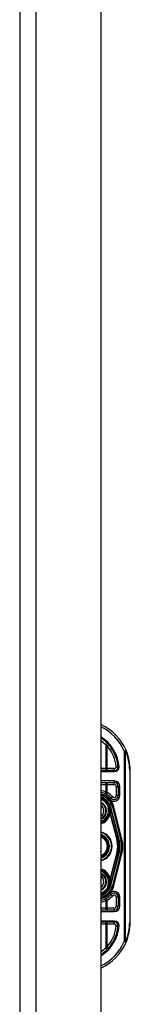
# Model space of a CAD drawing. Header units: inches. Extents: x 6 to 171, y 11 to 89.
# Tile 108 of 113: x 101.41 to 102.5, y 48.32 to 58.05. Entities that reach past the tile are written whole.
import ezdxf

# ---------------------------------------------------------------- set-up
doc = ezdxf.new("R2010")
doc.units = ezdxf.units.IN
doc.header["$MEASUREMENT"] = 0
doc.layers.add('Visible Edges(ANSI)', color=7, linetype='Continuous', lineweight=25)
doc.layers.add('Visible Tangent Edges(ANSI)', color=7, linetype='Continuous', lineweight=25)

msp = doc.modelspace()

# ---------------------------------------------------------------- linework, layer by layer
at = {"layer": 'Visible Edges(ANSI)'}
for p, q in [((101.4105, 67.6177), (101.4105, 32.1367)), ((102.2105, 67.6177), (102.2105, 32.1367)), ((102.3427, 50.6253), (102.2105, 50.6253)), ((102.5, 49.1272), (102.5, 50.6272)), ((102.2105, 50.5072), (102.3426, 50.5072)), ((102.3819, 50.4678), (102.3819, 50.3784)), ((102.2872, 50.3006), (102.2868, 50.3012)), ((102.3048, 50.2604), (102.308, 50.2476)), ((102.3083, 50.2465), (102.3094, 50.2419)), ((102.3094, 50.2419), (102.3881, 49.9315)), ((102.412, 49.9376), (102.3286, 50.2664)), ((102.3308, 50.2662), (102.4128, 49.9366)), ((102.3881, 49.823), (102.3094, 49.5125)), ((102.3286, 49.488), (102.412, 49.8169)), ((102.4128, 49.8178), (102.3308, 49.4882)), ((102.2874, 49.4541), (102.2868, 49.4533)), ((102.307, 49.5024), (102.3049, 49.4941)), ((102.3094, 49.5125), (102.3076, 49.5048)), ((102.3819, 49.3761), (102.3819, 49.2867)), ((102.3426, 49.2473), (102.2105, 49.2473)), ((102.2105, 49.1292), (102.3427, 49.1292))]:
    msp.add_line(p, q, dxfattribs=at)
at = {"layer": 'Visible Edges(ANSI)', "flags": 128}
for points in [[(102.3819, 50.6609), (102.3819, 50.6609), (102.3818, 50.6609), (102.3815, 50.6609), (102.3813, 50.6609), (102.3809, 50.6609), (102.3804, 50.6609), (102.3799, 50.6609), (102.3793, 50.6609), (102.3786, 50.6609), (102.3778, 50.661), (102.377, 50.661), (102.3761, 50.661), (102.3752, 50.661), (102.3742, 50.661), (102.3731, 50.661), (102.372, 50.661), (102.3709, 50.661), (102.3697, 50.6611), (102.3685, 50.6611), (102.3672, 50.6611), (102.366, 50.6612), (102.3647, 50.6612), (102.3634, 50.6612), (102.3621, 50.6613)], [(102.3918, 50.6609), (102.3912, 50.6609), (102.3905, 50.6609), (102.3899, 50.6609), (102.3893, 50.6609), (102.3886, 50.6609), (102.388, 50.6609), (102.3874, 50.6609), (102.3869, 50.6609), (102.3863, 50.6609), (102.3858, 50.6609), (102.3853, 50.6609), (102.3848, 50.6609), (102.3844, 50.6609), (102.384, 50.6609), (102.3836, 50.6609), (102.3833, 50.6609), (102.3829, 50.6609), (102.3827, 50.6609), (102.3825, 50.6609), (102.3823, 50.6609), (102.3821, 50.6609), (102.382, 50.6609), (102.3819, 50.6609), (102.3819, 50.6609)], [(102.2875, 49.4541), (102.2874, 49.4541), (102.2874, 49.4541), (102.2874, 49.454), (102.2873, 49.454), (102.2873, 49.454), (102.2872, 49.4539), (102.2872, 49.4539), (102.2872, 49.4539), (102.2871, 49.4539), (102.2871, 49.4538), (102.287, 49.4538), (102.287, 49.4538), (102.2869, 49.4537), (102.2869, 49.4537), (102.2868, 49.4537), (102.2868, 49.4537), (102.2867, 49.4537), (102.2867, 49.4536), (102.2867, 49.4536), (102.2866, 49.4536), (102.2866, 49.4536), (102.2865, 49.4536), (102.2865, 49.4535), (102.2864, 49.4535)], [(102.2876, 49.4543), (102.2876, 49.4543), (102.2876, 49.4543), (102.2876, 49.4543), (102.2876, 49.4543), (102.2876, 49.4543), (102.2876, 49.4543), (102.2876, 49.4543), (102.2876, 49.4542), (102.2876, 49.4542), (102.2876, 49.4542), (102.2876, 49.4542), (102.2876, 49.4542), (102.2875, 49.4542), (102.2875, 49.4542), (102.2875, 49.4542), (102.2875, 49.4542), (102.2875, 49.4542), (102.2875, 49.4542), (102.2875, 49.4542), (102.2875, 49.4542), (102.2875, 49.4542), (102.2875, 49.4541), (102.2875, 49.4541), (102.2875, 49.4541)], [(102.309, 49.5126), (102.3089, 49.5122), (102.3089, 49.5117), (102.3088, 49.5113), (102.3087, 49.5108), (102.3087, 49.5104), (102.3086, 49.5099), (102.3085, 49.5095), (102.3084, 49.5091), (102.3084, 49.5086), (102.3083, 49.5082), (102.3082, 49.5078), (102.3081, 49.5074), (102.308, 49.5069), (102.308, 49.5065), (102.3079, 49.5061), (102.3078, 49.5057), (102.3077, 49.5053), (102.3076, 49.5049), (102.3075, 49.5045), (102.3074, 49.504), (102.3073, 49.5036), (102.3072, 49.5032), (102.3071, 49.5028), (102.307, 49.5024)], [(102.3621, 49.0932), (102.3634, 49.0932), (102.3647, 49.0933), (102.366, 49.0933), (102.3672, 49.0933), (102.3685, 49.0934), (102.3697, 49.0934), (102.3709, 49.0934), (102.372, 49.0934), (102.3731, 49.0935), (102.3742, 49.0935), (102.3752, 49.0935), (102.3761, 49.0935), (102.377, 49.0935), (102.3778, 49.0935), (102.3786, 49.0935), (102.3793, 49.0935), (102.3799, 49.0935), (102.3804, 49.0935), (102.3809, 49.0935), (102.3813, 49.0935), (102.3815, 49.0935), (102.3818, 49.0935), (102.3819, 49.0935), (102.3819, 49.0935)], [(102.3918, 49.0935), (102.3912, 49.0935), (102.3905, 49.0935), (102.3899, 49.0935), (102.3893, 49.0935), (102.3886, 49.0935), (102.388, 49.0935), (102.3874, 49.0935), (102.3869, 49.0935), (102.3863, 49.0935), (102.3858, 49.0935), (102.3853, 49.0935), (102.3848, 49.0935), (102.3844, 49.0935), (102.384, 49.0935), (102.3836, 49.0935), (102.3833, 49.0935), (102.3829, 49.0935), (102.3827, 49.0935), (102.3825, 49.0935), (102.3823, 49.0935), (102.3821, 49.0935), (102.382, 49.0935), (102.3819, 49.0935), (102.3819, 49.0935)]]:
    msp.add_lwpolyline(points, dxfattribs=at)
at = {"layer": 'Visible Edges(ANSI)'}
for centre, radius, start, end in [((102, 50.6272), 0.5, 23.44387, 65.10226), ((102, 50.6272), 0.3834, 5.04314, 56.6966), ((102, 50.6272), 0.5, 0, 23.44387), ((102.3427, 50.6646), 0.0394, 270, 354.60623), ((102.3426, 50.4678), 0.0394, 0, 90), ((102.1741, 50.2272), 0.187, 41.89689, 78.74974), ((102.174, 50.2272), 0.1615, 13.97087, 76.93795), ((102.174, 50.2272), 0.1595, 14.22405, 76.77121), ((102.174, 50.2272), 0.1348, 33.26022, 74.29036), ((102.3426, 50.3784), 0.0394, 221.89689, 0), ((102.174, 50.2272), 0.089, 294.21189, 65.78811), ((102.174, 50.2272), 0.1285, 286.50843, 1.32276), ((102.2864, 50.2998), 0.0011, 33.21896, 43.49073), ((102.174, 50.2272), 0.1349, 14.22405, 32.87053), ((102.2582, 50.235), 0.0514, 12.94897, 14.18759), ((102.174, 49.8772), 0.1437, 284.71366, 75.28634), ((102.174, 49.8772), 0.1102, 289.33599, 70.66401), ((102.174, 49.8772), 0.1004, 291.31952, 68.68048), ((102.174, 49.8772), 0.2208, 345.77595, 14.22405), ((102.174, 49.8772), 0.2455, 345.77595, 14.22405), ((102.174, 49.8772), 0.246, 346.02913, 13.97087), ((102.174, 49.5272), 0.1285, 358.97557, 73.49157), ((102.174, 49.5272), 0.089, 294.21189, 65.78811), ((102.174, 49.5272), 0.1615, 283.06205, 346.02913), ((102.174, 49.5272), 0.1595, 283.22879, 345.77595), ((102.174, 49.5272), 0.1348, 285.70964, 326.73978), ((102.174, 49.5272), 0.135, 327.29811, 345.77595), ((102.1741, 49.5272), 0.187, 281.25026, 318.10311), ((102.3426, 49.3761), 0.0394, 0, 138.10311), ((102.3426, 49.2867), 0.0394, 270, 0), ((102, 49.1272), 0.3834, 303.3034, 354.95686), ((102.3427, 49.0898), 0.0394, 5.39377, 90), ((102, 49.1272), 0.5, 336.55613, 0), ((102, 49.1272), 0.5, 294.89774, 336.55613)]:
    msp.add_arc(centre, radius, start, end, dxfattribs=at)
at = {"layer": 'Visible Tangent Edges(ANSI)'}
for p, q in [((101.5715, 32.1367), (101.5715, 67.6177)), ((102.2583, 50.8795), (102.2583, 50.6449)), ((102.288, 50.8803), (102.2732, 50.8673)), ((102.2732, 50.6449), (102.2732, 50.8673)), ((102.4407, 50.8183), (102.4588, 50.8262)), ((102.4407, 50.8183), (102.4407, 48.9361)), ((102.4546, 50.8183), (102.4407, 50.8183)), ((102.4546, 48.9361), (102.4546, 50.8183)), ((102.2583, 50.6449), (102.2105, 50.6449)), ((102.2105, 50.6154), (102.3427, 50.6154)), ((102.2732, 50.6449), (102.2583, 50.6449)), ((102.2732, 50.6253), (102.2732, 50.6449)), ((102.3427, 50.6449), (102.2732, 50.6449)), ((102.3427, 50.6253), (102.3427, 50.6449)), ((102.3427, 50.6154), (102.3427, 50.6253)), ((102.5, 50.6272), (102.4943, 50.6272)), ((102.4943, 50.6272), (102.4943, 49.1272)), ((102.3426, 50.5229), (102.2105, 50.5229)), ((102.2732, 50.4875), (102.2732, 50.5072)), ((102.3426, 50.5229), (102.3426, 50.5072)), ((102.3426, 50.4875), (102.3426, 50.5072)), ((102.2105, 50.4875), (102.2583, 50.4875)), ((102.2583, 50.4875), (102.2583, 50.4143)), ((102.2583, 50.4875), (102.2732, 50.4875)), ((102.2732, 50.4086), (102.2732, 50.4875)), ((102.2732, 50.4875), (102.3426, 50.4875)), ((102.3622, 50.4678), (102.3819, 50.4678)), ((102.3622, 50.4678), (102.3622, 50.3784)), ((102.3977, 50.4678), (102.3819, 50.4678)), ((102.3977, 50.3784), (102.3977, 50.4678)), ((102.2732, 50.4086), (102.2638, 50.3913)), ((102.3015, 50.3416), (102.3133, 50.3521)), ((102.3279, 50.3653), (102.3133, 50.3521)), ((102.3622, 50.3784), (102.3819, 50.3784)), ((102.3977, 50.3784), (102.3819, 50.3784)), ((102.2742, 50.2955), (102.2717, 50.2938)), ((102.2717, 50.2938), (102.2747, 50.2945)), ((102.2717, 50.2938), (102.2816, 50.2545)), ((102.2846, 50.2553), (102.2747, 50.2945)), ((102.2846, 50.2553), (102.2816, 50.2545)), ((102.2846, 50.2553), (102.2971, 50.2584)), ((102.2864, 50.3009), (102.2862, 50.3008)), ((102.2868, 50.3012), (102.2864, 50.3009)), ((102.2864, 50.3004), (102.2866, 50.3005)), ((102.2866, 50.2999), (102.2868, 50.2999)), ((102.2866, 50.2999), (102.2971, 50.2584)), ((102.2973, 50.2585), (102.2868, 50.2999)), ((102.2873, 50.3004), (102.2872, 50.3003)), ((102.2971, 50.2584), (102.2973, 50.2585)), ((102.3025, 50.2384), (102.3023, 50.2384)), ((102.3025, 50.2302), (102.3023, 50.2302)), ((102.3048, 50.2604), (102.3046, 50.2603)), ((102.3046, 50.2603), (102.3078, 50.2475)), ((102.3048, 50.2604), (102.3095, 50.2616)), ((102.308, 50.2476), (102.3078, 50.2475)), ((102.3082, 50.2439), (102.3083, 50.2439)), ((102.3087, 50.2417), (102.309, 50.2418)), ((102.3087, 50.2417), (102.3874, 49.9313)), ((102.309, 50.2418), (102.3094, 50.2419)), ((102.3928, 49.9327), (102.3095, 50.2616)), ((102.3286, 50.2664), (102.3248, 50.2655)), ((102.3248, 50.2655), (102.4082, 49.9366)), ((102.3288, 50.2657), (102.3308, 50.2662)), ((102.3384, 50.2681), (102.3308, 50.2662)), ((102.4204, 49.9385), (102.3384, 50.2681)), ((102.2985, 50.1953), (102.3023, 50.1944)), ((102.3023, 50.1944), (102.3701, 49.9269)), ((102.3761, 49.9284), (102.3068, 50.2017)), ((102.3761, 49.9284), (102.3701, 49.9269)), ((102.3761, 49.9284), (102.3874, 49.9313)), ((102.3881, 49.9315), (102.3874, 49.9313)), ((102.3881, 49.9315), (102.3928, 49.9327)), ((102.412, 49.9376), (102.4082, 49.9366)), ((102.4128, 49.9366), (102.4123, 49.9365)), ((102.4128, 49.9366), (102.4204, 49.9385)), ((102.3701, 49.8275), (102.3023, 49.5601)), ((102.3068, 49.5527), (102.3761, 49.826)), ((102.3761, 49.826), (102.3701, 49.8275)), ((102.3761, 49.826), (102.3874, 49.8231)), ((102.3874, 49.8231), (102.3087, 49.5127)), ((102.3095, 49.4929), (102.3928, 49.8218)), ((102.4082, 49.8179), (102.3248, 49.489)), ((102.3384, 49.4863), (102.4204, 49.8159)), ((102.3881, 49.823), (102.3874, 49.8231)), ((102.3881, 49.823), (102.3928, 49.8218)), ((102.412, 49.8169), (102.4082, 49.8179)), ((102.4128, 49.8178), (102.4123, 49.818)), ((102.4128, 49.8178), (102.4204, 49.8159)), ((102.2985, 49.5591), (102.3023, 49.5601)), ((102.2816, 49.5), (102.2717, 49.4607)), ((102.2747, 49.4599), (102.2717, 49.4607)), ((102.2717, 49.4607), (102.2742, 49.4589)), ((102.2747, 49.4599), (102.2846, 49.4992)), ((102.2846, 49.4992), (102.2816, 49.5)), ((102.2846, 49.4992), (102.2971, 49.496)), ((102.2862, 49.4537), (102.2864, 49.4535)), ((102.2864, 49.454), (102.2866, 49.454)), ((102.2864, 49.4535), (102.2868, 49.4533)), ((102.2971, 49.496), (102.2866, 49.4546)), ((102.2866, 49.4546), (102.2868, 49.4546)), ((102.2868, 49.4546), (102.2973, 49.496)), ((102.2971, 49.496), (102.2973, 49.496)), ((102.3025, 49.5249), (102.3021, 49.5249)), ((102.3026, 49.5161), (102.3022, 49.516)), ((102.3095, 49.4929), (102.3049, 49.4941)), ((102.309, 49.5126), (102.3087, 49.5127)), ((102.3094, 49.5125), (102.309, 49.5126)), ((102.3248, 49.489), (102.3286, 49.488)), ((102.3308, 49.4882), (102.3288, 49.4887)), ((102.3308, 49.4882), (102.3384, 49.4863)), ((102.2583, 49.3402), (102.2583, 49.267)), ((102.2638, 49.3632), (102.2732, 49.3459)), ((102.2732, 49.267), (102.2732, 49.3459)), ((102.3133, 49.4023), (102.3015, 49.4129)), ((102.3133, 49.4023), (102.3279, 49.3892)), ((102.3819, 49.3761), (102.3622, 49.3761)), ((102.3622, 49.3761), (102.3622, 49.2867)), ((102.3819, 49.3761), (102.3977, 49.3761)), ((102.3977, 49.2867), (102.3977, 49.3761)), ((102.2583, 49.267), (102.2105, 49.267)), ((102.2732, 49.267), (102.2583, 49.267)), ((102.2732, 49.267), (102.2732, 49.2473)), ((102.3426, 49.267), (102.2732, 49.267)), ((102.3426, 49.267), (102.3426, 49.2473)), ((102.3426, 49.2316), (102.3426, 49.2473)), ((102.3622, 49.2867), (102.3819, 49.2867)), ((102.3977, 49.2867), (102.3819, 49.2867)), ((102.2105, 49.2316), (102.3426, 49.2316)), ((102.3427, 49.139), (102.2105, 49.139)), ((102.2105, 49.1095), (102.2583, 49.1095)), ((102.2583, 49.1095), (102.2732, 49.1095)), ((102.2583, 49.1095), (102.2583, 48.875)), ((102.2732, 49.1095), (102.2732, 49.1292)), ((102.2732, 49.1095), (102.3427, 49.1095)), ((102.2732, 48.8871), (102.2732, 49.1095)), ((102.3427, 49.139), (102.3427, 49.1292)), ((102.3427, 49.1095), (102.3427, 49.1292)), ((102.5, 49.1272), (102.4943, 49.1272)), ((102.2732, 48.8871), (102.288, 48.8742)), ((102.4407, 48.9361), (102.4546, 48.9361)), ((102.4588, 48.9283), (102.4407, 48.9361))]:
    msp.add_line(p, q, dxfattribs=at)
at = {"layer": 'Visible Tangent Edges(ANSI)', "flags": 128}
for points in [[(102.2583, 50.8795), (102.2589, 50.879), (102.2595, 50.8785), (102.2602, 50.878), (102.2608, 50.8775), (102.2614, 50.877), (102.2621, 50.8765), (102.2627, 50.876), (102.2633, 50.8755), (102.2639, 50.875), (102.2646, 50.8745), (102.2652, 50.874), (102.2658, 50.8735), (102.2664, 50.873), (102.2671, 50.8725), (102.2677, 50.872), (102.2683, 50.8714), (102.2689, 50.8709), (102.2695, 50.8704), (102.2702, 50.8699), (102.2708, 50.8694), (102.2714, 50.8689), (102.272, 50.8684), (102.2726, 50.8678), (102.2732, 50.8673)], [(102.2732, 50.4086), (102.2726, 50.4088), (102.272, 50.4091), (102.2714, 50.4093), (102.2708, 50.4096), (102.2701, 50.4098), (102.2695, 50.4101), (102.2689, 50.4103), (102.2683, 50.4106), (102.2676, 50.4108), (102.267, 50.411), (102.2664, 50.4113), (102.2658, 50.4115), (102.2652, 50.4118), (102.2645, 50.412), (102.2639, 50.4122), (102.2633, 50.4125), (102.2627, 50.4127), (102.262, 50.4129), (102.2614, 50.4132), (102.2608, 50.4134), (102.2602, 50.4136), (102.2595, 50.4138), (102.2589, 50.4141), (102.2583, 50.4143)], [(102.2862, 50.3008), (102.2857, 50.3006), (102.2852, 50.3003), (102.2847, 50.3001), (102.2842, 50.2999), (102.2837, 50.2997), (102.2832, 50.2995), (102.2827, 50.2993), (102.2822, 50.299), (102.2817, 50.2988), (102.2812, 50.2986), (102.2807, 50.2984), (102.2802, 50.2982), (102.2797, 50.2979), (102.2792, 50.2977), (102.2787, 50.2975), (102.2782, 50.2973), (102.2777, 50.2971), (102.2772, 50.2968), (102.2767, 50.2966), (102.2762, 50.2964), (102.2757, 50.2962), (102.2752, 50.296), (102.2747, 50.2957), (102.2742, 50.2955)], [(102.2747, 50.2945), (102.2752, 50.2948), (102.2756, 50.295), (102.2761, 50.2952), (102.2766, 50.2954), (102.2771, 50.2957), (102.2776, 50.2959), (102.2781, 50.2961), (102.2786, 50.2963), (102.2791, 50.2965), (102.2796, 50.2968), (102.2801, 50.297), (102.2806, 50.2972), (102.2811, 50.2974), (102.2816, 50.2977), (102.2821, 50.2979), (102.2826, 50.2981), (102.2831, 50.2983), (102.2836, 50.2985), (102.2841, 50.2988), (102.2846, 50.299), (102.2851, 50.2992), (102.2856, 50.2994), (102.2861, 50.2996), (102.2866, 50.2999)], [(102.2862, 50.3008), (102.2862, 50.3008), (102.2862, 50.3007), (102.2862, 50.3007), (102.2862, 50.3007), (102.2862, 50.3007), (102.2862, 50.3007), (102.2862, 50.3007), (102.2863, 50.3007), (102.2863, 50.3006), (102.2863, 50.3006), (102.2863, 50.3006), (102.2863, 50.3006), (102.2863, 50.3006), (102.2863, 50.3006), (102.2863, 50.3006), (102.2863, 50.3005), (102.2864, 50.3005), (102.2864, 50.3005), (102.2864, 50.3005), (102.2864, 50.3005), (102.2864, 50.3005), (102.2864, 50.3005), (102.2864, 50.3004), (102.2864, 50.3004)], [(102.2866, 50.3005), (102.2866, 50.3005), (102.2866, 50.3005), (102.2866, 50.3005), (102.2865, 50.3006), (102.2865, 50.3006), (102.2865, 50.3006), (102.2865, 50.3006), (102.2865, 50.3006), (102.2865, 50.3007), (102.2865, 50.3007), (102.2865, 50.3007), (102.2865, 50.3007), (102.2865, 50.3007), (102.2865, 50.3008), (102.2865, 50.3008), (102.2865, 50.3008), (102.2865, 50.3008), (102.2865, 50.3008), (102.2865, 50.3009), (102.2864, 50.3009), (102.2864, 50.3009), (102.2864, 50.3009), (102.2864, 50.3009), (102.2864, 50.3009)], [(102.2864, 50.3009), (102.2864, 50.3009), (102.2864, 50.3009), (102.2864, 50.3009), (102.2864, 50.3009), (102.2864, 50.3008), (102.2864, 50.3008), (102.2864, 50.3008), (102.2864, 50.3008), (102.2864, 50.3008), (102.2864, 50.3007), (102.2864, 50.3007), (102.2864, 50.3007), (102.2864, 50.3007), (102.2864, 50.3006), (102.2864, 50.3006), (102.2864, 50.3006), (102.2864, 50.3006), (102.2864, 50.3006), (102.2864, 50.3005), (102.2864, 50.3005), (102.2864, 50.3005), (102.2864, 50.3005), (102.2864, 50.3005), (102.2864, 50.3004)], [(102.2872, 50.3006), (102.2872, 50.3006), (102.2872, 50.3006), (102.2871, 50.3007), (102.2871, 50.3007), (102.2871, 50.3007), (102.287, 50.3007), (102.287, 50.3008), (102.287, 50.3008), (102.2869, 50.3008), (102.2869, 50.3008), (102.2869, 50.3008), (102.2868, 50.3008), (102.2868, 50.3008), (102.2868, 50.3009), (102.2867, 50.3009), (102.2867, 50.3009), (102.2867, 50.3009), (102.2866, 50.3009), (102.2866, 50.3009), (102.2866, 50.3009), (102.2865, 50.3009), (102.2865, 50.3009), (102.2865, 50.3009), (102.2864, 50.3009)], [(102.2864, 50.3009), (102.2865, 50.3009), (102.2865, 50.3009), (102.2865, 50.3009), (102.2866, 50.3009), (102.2866, 50.3008), (102.2866, 50.3008), (102.2867, 50.3008), (102.2867, 50.3008), (102.2867, 50.3007), (102.2868, 50.3007), (102.2868, 50.3007), (102.2868, 50.3007), (102.2869, 50.3006), (102.2869, 50.3006), (102.2869, 50.3006), (102.2869, 50.3006), (102.287, 50.3005), (102.287, 50.3005), (102.287, 50.3005), (102.2871, 50.3005), (102.2871, 50.3004), (102.2871, 50.3004), (102.2871, 50.3004), (102.2872, 50.3003)], [(102.2864, 50.3004), (102.2864, 50.3004), (102.2865, 50.3004), (102.2865, 50.3004), (102.2865, 50.3003), (102.2865, 50.3003), (102.2865, 50.3003), (102.2865, 50.3003), (102.2865, 50.3002), (102.2865, 50.3002), (102.2865, 50.3002), (102.2865, 50.3002), (102.2866, 50.3002), (102.2866, 50.3001), (102.2866, 50.3001), (102.2866, 50.3001), (102.2866, 50.3001), (102.2866, 50.3), (102.2866, 50.3), (102.2866, 50.3), (102.2866, 50.3), (102.2866, 50.2999), (102.2866, 50.2999), (102.2866, 50.2999), (102.2866, 50.2999)], [(102.2868, 50.2999), (102.2868, 50.2999), (102.2868, 50.3), (102.2868, 50.3), (102.2868, 50.3), (102.2868, 50.3), (102.2867, 50.3001), (102.2867, 50.3001), (102.2867, 50.3001), (102.2867, 50.3001), (102.2867, 50.3002), (102.2867, 50.3002), (102.2867, 50.3002), (102.2867, 50.3002), (102.2867, 50.3003), (102.2867, 50.3003), (102.2867, 50.3003), (102.2866, 50.3003), (102.2866, 50.3004), (102.2866, 50.3004), (102.2866, 50.3004), (102.2866, 50.3004), (102.2866, 50.3004), (102.2866, 50.3005), (102.2866, 50.3005)], [(102.3023, 50.2384), (102.3023, 50.238), (102.3023, 50.2377), (102.3023, 50.2374), (102.3023, 50.237), (102.3023, 50.2367), (102.3023, 50.2363), (102.3023, 50.236), (102.3023, 50.2357), (102.3023, 50.2353), (102.3022, 50.235), (102.3022, 50.2346), (102.3022, 50.2343), (102.3022, 50.2339), (102.3022, 50.2336), (102.3022, 50.2333), (102.3022, 50.2329), (102.3022, 50.2326), (102.3022, 50.2322), (102.3022, 50.2319), (102.3022, 50.2316), (102.3022, 50.2312), (102.3022, 50.2309), (102.3022, 50.2305), (102.3023, 50.2302)], [(102.3083, 50.2439), (102.308, 50.2451), (102.3076, 50.2463), (102.3072, 50.2475), (102.3068, 50.2487), (102.3064, 50.2499), (102.3059, 50.2511), (102.3054, 50.2522), (102.3049, 50.2534), (102.3043, 50.2545), (102.3036, 50.2555), (102.303, 50.2547), (102.3029, 50.2534), (102.3028, 50.2522), (102.3027, 50.2509), (102.3027, 50.2497), (102.3027, 50.2484), (102.3026, 50.2472), (102.3026, 50.2459), (102.3025, 50.2446), (102.3025, 50.2434), (102.3024, 50.2421), (102.3024, 50.2409), (102.3024, 50.2396), (102.3023, 50.2384)], [(102.3025, 50.2302), (102.3024, 50.2305), (102.3024, 50.2309), (102.3024, 50.2312), (102.3024, 50.2316), (102.3024, 50.2319), (102.3024, 50.2322), (102.3024, 50.2326), (102.3024, 50.2329), (102.3024, 50.2333), (102.3024, 50.2336), (102.3024, 50.2339), (102.3024, 50.2343), (102.3024, 50.2346), (102.3024, 50.235), (102.3024, 50.2353), (102.3024, 50.2356), (102.3025, 50.236), (102.3025, 50.2363), (102.3025, 50.2367), (102.3025, 50.237), (102.3025, 50.2374), (102.3025, 50.2377), (102.3025, 50.238), (102.3025, 50.2384)], [(102.3025, 50.2384), (102.3025, 50.2396), (102.3026, 50.2409), (102.3026, 50.2421), (102.3026, 50.2434), (102.3027, 50.2446), (102.3027, 50.2459), (102.3027, 50.2472), (102.3028, 50.2484), (102.3028, 50.2497), (102.3028, 50.2509), (102.3029, 50.2522), (102.3029, 50.2534), (102.303, 50.2547), (102.3036, 50.2555), (102.3043, 50.2545), (102.3048, 50.2533), (102.3054, 50.2522), (102.3058, 50.251), (102.3063, 50.2499), (102.3067, 50.2487), (102.3071, 50.2475), (102.3075, 50.2463), (102.3079, 50.2451), (102.3082, 50.2439)], [(102.3078, 50.2475), (102.3079, 50.2473), (102.308, 50.247), (102.308, 50.2468), (102.3081, 50.2466), (102.3081, 50.2463), (102.3082, 50.2461), (102.3082, 50.2459), (102.3083, 50.2456), (102.3083, 50.2454), (102.3084, 50.2452), (102.3084, 50.2449), (102.3085, 50.2447), (102.3085, 50.2444), (102.3086, 50.2442), (102.3086, 50.244), (102.3087, 50.2437), (102.3087, 50.2435), (102.3088, 50.2433), (102.3088, 50.243), (102.3088, 50.2428), (102.3089, 50.2425), (102.3089, 50.2423), (102.309, 50.2421), (102.309, 50.2418)], [(102.3082, 50.2439), (102.3082, 50.2438), (102.3083, 50.2437), (102.3083, 50.2436), (102.3083, 50.2435), (102.3084, 50.2435), (102.3084, 50.2434), (102.3084, 50.2433), (102.3084, 50.2432), (102.3085, 50.2431), (102.3085, 50.243), (102.3085, 50.2429), (102.3086, 50.2428), (102.3086, 50.2428), (102.3086, 50.2427), (102.3087, 50.2426), (102.3087, 50.2425), (102.3087, 50.2424), (102.3088, 50.2423), (102.3088, 50.2422), (102.3089, 50.2422), (102.3089, 50.2421), (102.3089, 50.242), (102.309, 50.2419), (102.309, 50.2418)], [(102.3082, 50.2439), (102.3082, 50.2438), (102.3082, 50.2437), (102.3083, 50.2436), (102.3083, 50.2435), (102.3083, 50.2435), (102.3083, 50.2434), (102.3083, 50.2433), (102.3084, 50.2432), (102.3084, 50.2431), (102.3084, 50.243), (102.3084, 50.2429), (102.3084, 50.2428), (102.3085, 50.2427), (102.3085, 50.2426), (102.3085, 50.2426), (102.3085, 50.2425), (102.3086, 50.2424), (102.3086, 50.2423), (102.3086, 50.2422), (102.3086, 50.2421), (102.3086, 50.242), (102.3087, 50.2419), (102.3087, 50.2418), (102.3087, 50.2417)], [(102.309, 50.2418), (102.309, 50.242), (102.309, 50.2422), (102.3089, 50.2424), (102.3089, 50.2426), (102.3089, 50.2428), (102.3089, 50.243), (102.3089, 50.2432), (102.3088, 50.2434), (102.3088, 50.2436), (102.3088, 50.2438), (102.3088, 50.244), (102.3087, 50.2442), (102.3087, 50.2444), (102.3087, 50.2446), (102.3086, 50.2447), (102.3086, 50.2449), (102.3086, 50.2451), (102.3085, 50.2453), (102.3085, 50.2455), (102.3085, 50.2457), (102.3084, 50.2459), (102.3084, 50.2461), (102.3083, 50.2463), (102.3083, 50.2465)], [(102.309, 50.2418), (102.309, 50.2419), (102.3089, 50.242), (102.3089, 50.2421), (102.3089, 50.2422), (102.3089, 50.2423), (102.3088, 50.2423), (102.3088, 50.2424), (102.3088, 50.2425), (102.3087, 50.2426), (102.3087, 50.2427), (102.3087, 50.2428), (102.3087, 50.2429), (102.3086, 50.243), (102.3086, 50.2431), (102.3086, 50.2431), (102.3085, 50.2432), (102.3085, 50.2433), (102.3085, 50.2434), (102.3085, 50.2435), (102.3084, 50.2436), (102.3084, 50.2437), (102.3084, 50.2438), (102.3084, 50.2439), (102.3083, 50.2439)], [(102.3023, 50.1944), (102.3025, 50.1947), (102.3027, 50.195), (102.3029, 50.1953), (102.3031, 50.1956), (102.3033, 50.1959), (102.3035, 50.1963), (102.3037, 50.1966), (102.3039, 50.1969), (102.3041, 50.1972), (102.3043, 50.1975), (102.3045, 50.1978), (102.3047, 50.1981), (102.3049, 50.1985), (102.305, 50.1988), (102.3052, 50.1991), (102.3054, 50.1994), (102.3056, 50.1997), (102.3058, 50.2), (102.306, 50.2003), (102.3061, 50.2006), (102.3063, 50.2009), (102.3065, 50.2012), (102.3066, 50.2014), (102.3068, 50.2017)], [(102.3068, 49.5527), (102.3066, 49.553), (102.3065, 49.5533), (102.3063, 49.5536), (102.3061, 49.5539), (102.306, 49.5542), (102.3058, 49.5545), (102.3056, 49.5548), (102.3054, 49.5551), (102.3052, 49.5554), (102.305, 49.5557), (102.3049, 49.556), (102.3047, 49.5563), (102.3045, 49.5566), (102.3043, 49.5569), (102.3041, 49.5573), (102.3039, 49.5576), (102.3037, 49.5579), (102.3035, 49.5582), (102.3033, 49.5585), (102.3031, 49.5588), (102.3029, 49.5591), (102.3027, 49.5595), (102.3025, 49.5598), (102.3023, 49.5601)], [(102.2742, 49.4589), (102.2747, 49.4587), (102.2752, 49.4585), (102.2757, 49.4583), (102.2762, 49.4581), (102.2767, 49.4578), (102.2772, 49.4576), (102.2777, 49.4574), (102.2782, 49.4572), (102.2787, 49.457), (102.2792, 49.4567), (102.2797, 49.4565), (102.2802, 49.4563), (102.2807, 49.4561), (102.2812, 49.4559), (102.2817, 49.4556), (102.2822, 49.4554), (102.2827, 49.4552), (102.2832, 49.455), (102.2837, 49.4548), (102.2842, 49.4546), (102.2847, 49.4543), (102.2852, 49.4541), (102.2857, 49.4539), (102.2862, 49.4537)], [(102.2866, 49.4546), (102.2861, 49.4548), (102.2856, 49.455), (102.2851, 49.4553), (102.2846, 49.4555), (102.2841, 49.4557), (102.2836, 49.4559), (102.2831, 49.4561), (102.2826, 49.4564), (102.2821, 49.4566), (102.2816, 49.4568), (102.2811, 49.457), (102.2806, 49.4572), (102.2801, 49.4575), (102.2796, 49.4577), (102.2791, 49.4579), (102.2786, 49.4581), (102.2781, 49.4584), (102.2776, 49.4586), (102.2771, 49.4588), (102.2766, 49.459), (102.2761, 49.4593), (102.2756, 49.4595), (102.2752, 49.4597), (102.2747, 49.4599)], [(102.2864, 49.454), (102.2864, 49.454), (102.2864, 49.454), (102.2864, 49.454), (102.2864, 49.454), (102.2864, 49.454), (102.2864, 49.4539), (102.2864, 49.4539), (102.2863, 49.4539), (102.2863, 49.4539), (102.2863, 49.4539), (102.2863, 49.4539), (102.2863, 49.4539), (102.2863, 49.4538), (102.2863, 49.4538), (102.2863, 49.4538), (102.2863, 49.4538), (102.2862, 49.4538), (102.2862, 49.4538), (102.2862, 49.4538), (102.2862, 49.4537), (102.2862, 49.4537), (102.2862, 49.4537), (102.2862, 49.4537), (102.2862, 49.4537)], [(102.2866, 49.4546), (102.2866, 49.4546), (102.2866, 49.4545), (102.2866, 49.4545), (102.2866, 49.4545), (102.2866, 49.4545), (102.2866, 49.4544), (102.2866, 49.4544), (102.2866, 49.4544), (102.2866, 49.4544), (102.2866, 49.4544), (102.2866, 49.4543), (102.2866, 49.4543), (102.2865, 49.4543), (102.2865, 49.4543), (102.2865, 49.4542), (102.2865, 49.4542), (102.2865, 49.4542), (102.2865, 49.4542), (102.2865, 49.4541), (102.2865, 49.4541), (102.2865, 49.4541), (102.2865, 49.4541), (102.2864, 49.4541), (102.2864, 49.454)], [(102.2864, 49.4535), (102.2864, 49.4535), (102.2864, 49.4536), (102.2864, 49.4536), (102.2864, 49.4536), (102.2865, 49.4536), (102.2865, 49.4536), (102.2865, 49.4536), (102.2865, 49.4537), (102.2865, 49.4537), (102.2865, 49.4537), (102.2865, 49.4537), (102.2865, 49.4537), (102.2865, 49.4538), (102.2865, 49.4538), (102.2865, 49.4538), (102.2865, 49.4538), (102.2865, 49.4538), (102.2865, 49.4539), (102.2865, 49.4539), (102.2865, 49.4539), (102.2866, 49.4539), (102.2866, 49.4539), (102.2866, 49.4539), (102.2866, 49.454)], [(102.2864, 49.454), (102.2864, 49.454), (102.2864, 49.454), (102.2864, 49.454), (102.2864, 49.4539), (102.2864, 49.4539), (102.2864, 49.4539), (102.2864, 49.4539), (102.2864, 49.4539), (102.2864, 49.4538), (102.2864, 49.4538), (102.2864, 49.4538), (102.2864, 49.4538), (102.2864, 49.4537), (102.2864, 49.4537), (102.2864, 49.4537), (102.2864, 49.4537), (102.2864, 49.4537), (102.2864, 49.4536), (102.2864, 49.4536), (102.2864, 49.4536), (102.2864, 49.4536), (102.2864, 49.4536), (102.2864, 49.4535), (102.2864, 49.4535)], [(102.2866, 49.454), (102.2866, 49.454), (102.2866, 49.454), (102.2866, 49.454), (102.2866, 49.4541), (102.2866, 49.4541), (102.2866, 49.4541), (102.2866, 49.4541), (102.2867, 49.4542), (102.2867, 49.4542), (102.2867, 49.4542), (102.2867, 49.4542), (102.2867, 49.4543), (102.2867, 49.4543), (102.2867, 49.4543), (102.2867, 49.4543), (102.2867, 49.4544), (102.2867, 49.4544), (102.2867, 49.4544), (102.2868, 49.4544), (102.2868, 49.4545), (102.2868, 49.4545), (102.2868, 49.4545), (102.2868, 49.4545), (102.2868, 49.4546)], [(102.3021, 49.5249), (102.3021, 49.5246), (102.3021, 49.5242), (102.3021, 49.5238), (102.3021, 49.5235), (102.3021, 49.5231), (102.3021, 49.5227), (102.3021, 49.5223), (102.3021, 49.522), (102.3021, 49.5216), (102.3021, 49.5212), (102.3021, 49.5209), (102.3021, 49.5205), (102.3021, 49.5201), (102.3021, 49.5198), (102.3021, 49.5194), (102.3021, 49.519), (102.3021, 49.5186), (102.3021, 49.5183), (102.3021, 49.5179), (102.3022, 49.5175), (102.3022, 49.5172), (102.3022, 49.5168), (102.3022, 49.5164), (102.3022, 49.516)], [(102.3022, 49.516), (102.3023, 49.5147), (102.3023, 49.5133), (102.3024, 49.512), (102.3024, 49.5107), (102.3025, 49.5093), (102.3025, 49.508), (102.3026, 49.5068), (102.3026, 49.5055), (102.3027, 49.5041), (102.3027, 49.5026), (102.3028, 49.5013), (102.3029, 49.5), (102.3034, 49.4989), (102.3044, 49.5), (102.3049, 49.501), (102.3053, 49.502), (102.3059, 49.5032), (102.3065, 49.5047), (102.307, 49.5062), (102.3075, 49.5075), (102.3079, 49.5088), (102.3083, 49.5102), (102.3087, 49.5115), (102.309, 49.5126)], [(102.3026, 49.5161), (102.3025, 49.5164), (102.3025, 49.5168), (102.3025, 49.5172), (102.3025, 49.5175), (102.3025, 49.5179), (102.3025, 49.5183), (102.3025, 49.5186), (102.3025, 49.519), (102.3025, 49.5194), (102.3025, 49.5198), (102.3025, 49.5201), (102.3025, 49.5205), (102.3025, 49.5209), (102.3025, 49.5212), (102.3025, 49.5216), (102.3025, 49.522), (102.3024, 49.5223), (102.3024, 49.5227), (102.3024, 49.5231), (102.3025, 49.5235), (102.3025, 49.5238), (102.3025, 49.5242), (102.3025, 49.5246), (102.3025, 49.5249)], [(102.3087, 49.5127), (102.3084, 49.5116), (102.3081, 49.5103), (102.3077, 49.5089), (102.3073, 49.5075), (102.3068, 49.5062), (102.3063, 49.5048), (102.3057, 49.5033), (102.3052, 49.5021), (102.3048, 49.5011), (102.3043, 49.5), (102.3034, 49.4989), (102.303, 49.5), (102.3029, 49.5013), (102.3029, 49.5026), (102.3028, 49.5041), (102.3028, 49.5055), (102.3028, 49.5068), (102.3028, 49.508), (102.3027, 49.5093), (102.3027, 49.5107), (102.3027, 49.512), (102.3026, 49.5133), (102.3026, 49.5147), (102.3026, 49.5161)], [(102.2583, 49.3402), (102.2589, 49.3404), (102.2595, 49.3406), (102.2602, 49.3409), (102.2608, 49.3411), (102.2614, 49.3413), (102.262, 49.3415), (102.2627, 49.3418), (102.2633, 49.342), (102.2639, 49.3422), (102.2645, 49.3425), (102.2652, 49.3427), (102.2658, 49.3429), (102.2664, 49.3432), (102.267, 49.3434), (102.2676, 49.3437), (102.2683, 49.3439), (102.2689, 49.3441), (102.2695, 49.3444), (102.2701, 49.3446), (102.2708, 49.3449), (102.2714, 49.3451), (102.272, 49.3454), (102.2726, 49.3456), (102.2732, 49.3459)], [(102.2732, 48.8871), (102.2726, 48.8866), (102.272, 48.8861), (102.2714, 48.8856), (102.2708, 48.8851), (102.2702, 48.8846), (102.2695, 48.884), (102.2689, 48.8835), (102.2683, 48.883), (102.2677, 48.8825), (102.2671, 48.882), (102.2664, 48.8815), (102.2658, 48.881), (102.2652, 48.8805), (102.2646, 48.88), (102.2639, 48.8795), (102.2633, 48.879), (102.2627, 48.8784), (102.2621, 48.8779), (102.2614, 48.8774), (102.2608, 48.8769), (102.2602, 48.8764), (102.2595, 48.876), (102.2589, 48.8755), (102.2583, 48.875)]]:
    msp.add_lwpolyline(points, dxfattribs=at)
at = {"layer": 'Visible Tangent Edges(ANSI)'}
for centre, radius, start, end in [((102, 50.6272), 0.4803, 23.44387, 64.00746), ((102, 50.6272), 0.3932, 4.91869, 57.6338), ((101.9963, 50.6272), 0.3637, 43.91864, 53.90936), ((102, 50.6272), 0.3637, 5.37198, 41.31041), ((102.014, 50.6272), 0.4803, 0, 23.44387), ((102.3427, 50.6646), 0.0197, 270, 350.19439), ((102.3427, 50.6646), 0.0492, 270, 355.70402), ((102.3426, 50.4678), 0.0551, 0, 90), ((102.1703, 50.2272), 0.2067, 64.81439, 78.77922), ((102.3426, 50.4678), 0.0197, 0, 90), ((102.1741, 50.2272), 0.1713, 41.89689, 77.69976), ((102.174, 50.2272), 0.1694, 13.97087, 77.55517), ((102.174, 50.2272), 0.1556, 14.22405, 76.43009), ((102.174, 50.2272), 0.1397, 14.22405, 74.85384), ((102.174, 50.2272), 0.1341, 33.26022, 74.20592), ((102.174, 50.2272), 0.1212, 34.28046, 72.47775), ((102.174, 50.2272), 0.1181, 34.28046, 72.00427), ((102.174, 50.2272), 0.0929, 293.12504, 66.87496), ((102.1741, 50.2272), 0.2067, 41.89689, 61.329), ((102.3426, 50.3784), 0.0551, 221.89689, 0), ((102.3426, 50.3784), 0.0197, 221.89689, 0), ((102.174, 50.2272), 0.0855, 295.28082, 64.71918), ((102.174, 50.2272), 0.0655, 303.87297, 56.12703), ((102.174, 50.2272), 0.1272, 286.68208, 14.22405), ((102.174, 50.2272), 0.127, 286.70295, 14.22405), ((102.174, 50.2272), 0.1141, 288.66216, 14.22405), ((102.174, 50.2272), 0.111, 289.20151, 14.22405), ((102.174, 50.2272), 0.1283, 286.53449, 1.32276), ((102.174, 50.2272), 0.1347, 14.22405, 32.87053), ((102.177, 50.228), 0.1324, 348.55856, 4.78788), ((102.177, 50.228), 0.1324, 4.78788, 5.96323), ((102.174, 50.2272), 0.1324, 286.00409, 345.62741), ((102.174, 49.8772), 0.1476, 284.31282, 75.68718), ((102.174, 49.8772), 0.1433, 284.755, 75.245), ((102.174, 49.8772), 0.1417, 284.92336, 75.07664), ((102.174, 49.8772), 0.1415, 284.95057, 75.04943), ((102.174, 49.8772), 0.1212, 287.52995, 72.47005), ((102.174, 49.8772), 0.1187, 287.91478, 72.08522), ((102.174, 49.8772), 0.1142, 288.64416, 71.35584), ((102.174, 49.8772), 0.2022, 345.77595, 14.22405), ((102.174, 49.8772), 0.2084, 345.77595, 14.22405), ((102.174, 49.8772), 0.2201, 345.77595, 14.22405), ((102.174, 49.8772), 0.2257, 345.77595, 14.22405), ((102.174, 49.8772), 0.2416, 345.77595, 14.22405), ((102.174, 49.8772), 0.2539, 346.02913, 13.97087), ((102.174, 49.5272), 0.1324, 14.37259, 73.99591), ((102.174, 49.5272), 0.1281, 358.97557, 73.43936), ((102.174, 49.5272), 0.1272, 345.77595, 73.31792), ((102.174, 49.5272), 0.127, 345.77595, 73.29705), ((102.174, 49.5272), 0.1141, 345.77595, 71.33784), ((102.174, 49.5272), 0.111, 345.77595, 70.79849), ((102.174, 49.5272), 0.0929, 293.12504, 66.87496), ((102.174, 49.5272), 0.0855, 295.28082, 64.71918), ((102.174, 49.5272), 0.0655, 303.87297, 56.12703), ((102.177, 49.5265), 0.1324, 355.21212, 11.44144), ((102.174, 49.5272), 0.1397, 285.14616, 345.77595), ((102.174, 49.5272), 0.1556, 283.56991, 345.77595), ((102.174, 49.5272), 0.1694, 282.44483, 346.02913), ((102.174, 49.5272), 0.1181, 287.99573, 325.71954), ((102.174, 49.5272), 0.1212, 287.52225, 325.71954), ((102.174, 49.5272), 0.1341, 285.79408, 326.73978), ((102.177, 49.5265), 0.1324, 354.03677, 355.21212), ((102.1741, 49.5272), 0.1713, 282.30024, 318.10311), ((102.1703, 49.5272), 0.2067, 281.22078, 295.18561), ((102.1741, 49.5272), 0.2067, 298.671, 318.10311), ((102.3426, 49.3761), 0.0551, 0, 138.10311), ((102.3426, 49.3761), 0.0197, 0, 138.10311), ((102.3426, 49.2867), 0.0551, 270, 0), ((102.3426, 49.2867), 0.0197, 270, 0), ((102, 49.1272), 0.3932, 302.3662, 355.08131), ((102, 49.1272), 0.3637, 318.68959, 354.62802), ((102.3427, 49.0898), 0.0492, 4.29598, 90), ((102.3427, 49.0898), 0.0197, 9.80561, 90), ((102.014, 49.1272), 0.4803, 336.55613, 0), ((102, 49.1272), 0.4803, 295.99254, 336.55613), ((101.9963, 49.1272), 0.3637, 306.09064, 316.08136)]:
    msp.add_arc(centre, radius, start, end, dxfattribs=at)
for centre, major_axis, ratio, start_param, end_param in [((102.262, 50.8795), (0.0142, 0.0137), 0.132897, 0, 1.707941), ((102.4407, 50.8183), (0.0181, 0.0078), 0.369668, 5.41831, 6.283185), ((102.262, 50.6449), (0, -0.0197), 0.189796, 4.712389, 6.283185), ((102.262, 50.4875), (0, 0.0197), 0.189796, 0, 1.570796), ((102.262, 50.4143), (-0.0084, -0.0178), 0.172316, 4.793245, 6.283185), ((102.2717, 50.2938), (-0.00162, 0.00359), 0.779727, 4.57537, 4.849408), ((102.306, 50.2383), (-0.00392, -0.00033), 0.20302, 3.827587, 5.777438), ((102.3038, 50.201), (-0.00386, 0.00078), 0.480398, 3.927124, 6.283185), ((102.3038, 49.5535), (-0.00386, -0.00078), 0.480398, 0, 2.356061), ((102.2717, 49.4607), (0.00162, 0.00359), 0.779727, 4.57537, 4.849408), ((102.306, 49.5162), (0.00392, -0.00033), 0.20302, 3.675455, 5.59719), ((102.262, 49.3402), (-0.0084, 0.0178), 0.172316, 0, 1.48994), ((102.262, 49.267), (0, -0.0197), 0.189796, 4.712389, 6.283185), ((102.262, 49.1095), (0, 0.0197), 0.189796, 0, 1.570796), ((102.262, 48.875), (0.0142, -0.0137), 0.132897, 4.575244, 6.283185), ((102.4407, 48.9361), (0.0181, -0.0078), 0.369668, 0, 0.864875)]:
    msp.add_ellipse(centre, major_axis=major_axis, ratio=ratio, start_param=start_param, end_param=end_param, dxfattribs=at)

doc.saveas('drawing.dxf')
